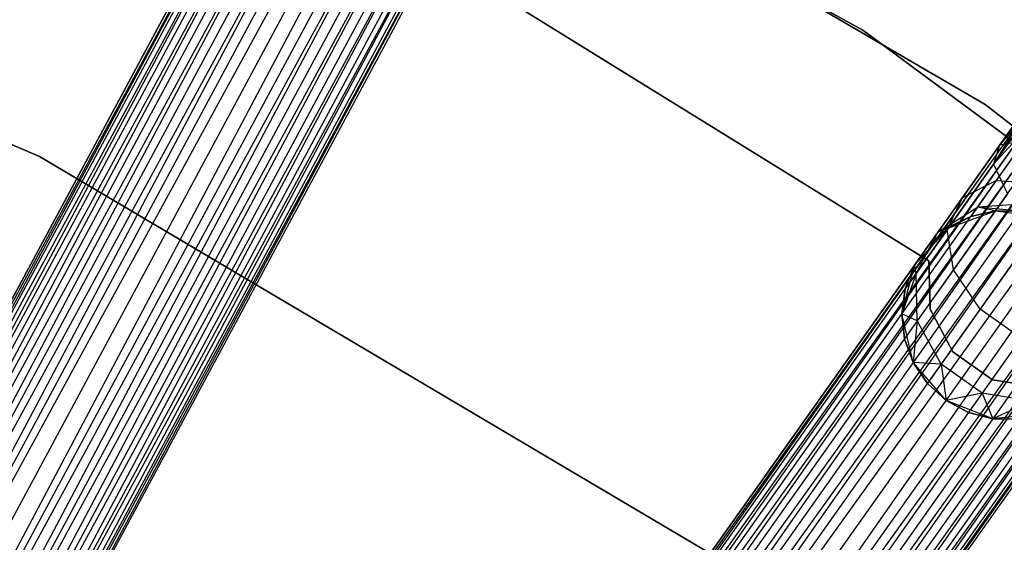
# Model space of a CAD drawing. Extents: x -102 to 101, y -101 to 102.
# Tile 234 of 256: x 25 to 34, y 47 to 52. Entities that reach past the tile are written whole.
import ezdxf

# ---------------------------------------------------------------- set-up
doc = ezdxf.new("R2010")
doc.units = 0
doc.header["$LTSCALE"] = 25.4
doc.layers.get('0').update_dxf_attribs({"linetype": 'CONTINUOUS'})

# ---------------------------------------------------------------- blocks, each defined once
blk = doc.blocks.new('NL2500012268_STL')
at = {"color": 0}
for p, q in [((139.912, 71.5226, 327.3795), (122.2273, 38.5895, 327.6205)), ((122.2273, 38.5895, 327.3795), (139.912, 71.5226, 327.3795)), ((139.912, 71.5226, 327.3795), (122.2273, 38.5895, 327.6205)), ((122.2273, 38.5895, 327.3795), (139.912, 71.5226, 327.3795)), ((122.2273, 38.5895, 327.6205), (139.9628, 71.4953, 327.8546)), ((122.2273, 38.5895, 327.6205), (139.9628, 71.4953, 327.8546)), ((122.2781, 38.5622, 327.1454), (139.912, 71.5226, 327.3795)), ((122.2781, 38.5622, 327.1454), (139.912, 71.5226, 327.3795)), ((122.2781, 38.5622, 327.8546), (139.9628, 71.4953, 327.8546)), ((122.2781, 38.5622, 327.8546), (139.9628, 71.4953, 327.8546)), ((139.9628, 71.4953, 327.8546), (122.3768, 38.5092, 328.0681)), ((139.9628, 71.4953, 327.8546), (122.3768, 38.5092, 328.0681)), ((140.0615, 71.4423, 326.9319), (122.2781, 38.5622, 327.1454)), ((140.0615, 71.4423, 326.9319), (122.2781, 38.5622, 327.1454)), ((122.3768, 38.5092, 326.9319), (140.0615, 71.4423, 326.9319)), ((122.3768, 38.5092, 326.9319), (140.0615, 71.4423, 326.9319)), ((122.5176, 38.4336, 326.7515), (140.0615, 71.4423, 326.9319)), ((122.5176, 38.4336, 326.7515), (140.0615, 71.4423, 326.9319)), ((122.3768, 38.5092, 328.0681), (140.2023, 71.3667, 328.2485)), ((122.3768, 38.5092, 328.0681), (140.2023, 71.3667, 328.2485)), ((122.5176, 38.4336, 328.2485), (140.2023, 71.3667, 328.2485)), ((122.5176, 38.4336, 328.2485), (140.2023, 71.3667, 328.2485)), ((140.2023, 71.3667, 328.2485), (122.6924, 38.3397, 328.3855)), ((140.2023, 71.3667, 328.2485), (122.6924, 38.3397, 328.3855)), ((140.3771, 71.2728, 326.6146), (122.5176, 38.4336, 326.7515)), ((140.3771, 71.2728, 326.6146), (122.5176, 38.4336, 326.7515)), ((122.6924, 38.3397, 326.6146), (140.3771, 71.2728, 326.6146)), ((122.6924, 38.3397, 326.6146), (140.3771, 71.2728, 326.6146)), ((122.891, 38.2331, 326.5291), (140.3771, 71.2728, 326.6146)), ((122.891, 38.2331, 326.5291), (140.3771, 71.2728, 326.6146)), ((122.6924, 38.3397, 328.3855), (140.5757, 71.1662, 328.4709)), ((122.6924, 38.3397, 328.3855), (140.5757, 71.1662, 328.4709)), ((122.891, 38.2331, 328.4709), (140.5757, 71.1662, 328.4709)), ((122.891, 38.2331, 328.4709), (140.5757, 71.1662, 328.4709)), ((122.891, 38.2331, 326.5291), (140.7865, 71.053, 326.5)), ((122.891, 38.2331, 326.5291), (140.7865, 71.053, 326.5)), ((123.1018, 38.1199, 328.5), (140.7865, 71.053, 328.5)), ((123.1018, 38.1199, 328.5), (140.7865, 71.053, 328.5)), ((123.1018, 38.1199, 326.5), (140.7865, 71.053, 326.5)), ((123.1018, 38.1199, 326.5), (140.7865, 71.053, 326.5)), ((123.3127, 38.0067, 326.5291), (140.7865, 71.053, 326.5)), ((123.3127, 38.0067, 326.5291), (140.7865, 71.053, 326.5)), ((123.3127, 38.0067, 328.4709), (140.9974, 70.9398, 328.4709)), ((123.3127, 38.0067, 328.4709), (140.9974, 70.9398, 328.4709)), ((140.9974, 70.9398, 328.4709), (123.5113, 37.9, 328.3855)), ((140.9974, 70.9398, 328.4709), (123.5113, 37.9, 328.3855)), ((141.196, 70.8331, 326.6146), (123.3127, 38.0067, 326.5291)), ((141.196, 70.8331, 326.6146), (123.3127, 38.0067, 326.5291)), ((123.5113, 37.9, 326.6146), (141.196, 70.8331, 326.6146)), ((123.5113, 37.9, 326.6146), (141.196, 70.8331, 326.6146)), ((123.6861, 37.8062, 326.7515), (141.196, 70.8331, 326.6146)), ((123.6861, 37.8062, 326.7515), (141.196, 70.8331, 326.6146)), ((123.5113, 37.9, 328.3855), (141.3708, 70.7393, 328.2485)), ((123.5113, 37.9, 328.3855), (141.3708, 70.7393, 328.2485)), ((123.6861, 37.8062, 328.2485), (141.3708, 70.7393, 328.2485)), ((123.6861, 37.8062, 328.2485), (141.3708, 70.7393, 328.2485)), ((141.5116, 70.6636, 326.9319), (123.6861, 37.8062, 326.7515)), ((141.5116, 70.6636, 326.9319), (123.6861, 37.8062, 326.7515)), ((141.3708, 70.7393, 328.2485), (123.8269, 37.7305, 328.0681)), ((141.3708, 70.7393, 328.2485), (123.8269, 37.7305, 328.0681)), ((123.8269, 37.7305, 326.9319), (141.5116, 70.6636, 326.9319)), ((123.8269, 37.7305, 326.9319), (141.5116, 70.6636, 326.9319)), ((123.9256, 37.6775, 327.1454), (141.5116, 70.6636, 326.9319)), ((123.9256, 37.6775, 327.1454), (141.5116, 70.6636, 326.9319)), ((123.8269, 37.7305, 328.0681), (141.6103, 70.6106, 327.8546)), ((123.8269, 37.7305, 328.0681), (141.6103, 70.6106, 327.8546)), ((123.9256, 37.6775, 327.8546), (141.6103, 70.6106, 327.8546)), ((123.9256, 37.6775, 327.8546), (141.6103, 70.6106, 327.8546)), ((141.6611, 70.5833, 327.3795), (123.9256, 37.6775, 327.1454)), ((141.6611, 70.5833, 327.3795), (123.9256, 37.6775, 327.1454)), ((141.6103, 70.6106, 327.8546), (123.9764, 37.6502, 327.6205)), ((141.6103, 70.6106, 327.8546), (123.9764, 37.6502, 327.6205)), ((123.9764, 37.6502, 327.3795), (141.6611, 70.5833, 327.3795)), ((123.9764, 37.6502, 327.6205), (141.6611, 70.5833, 327.3795)), ((123.9764, 37.6502, 327.6205), (141.6611, 70.5833, 327.3795)), ((123.9764, 37.6502, 327.3795), (141.6611, 70.5833, 327.3795)), ((148.4195, 66.4009, 327.3795), (126.8218, 35.8907, 327.6205)), ((126.8218, 35.8907, 327.3795), (148.4195, 66.4009, 327.3795)), ((148.4195, 66.4009, 327.3795), (126.8218, 35.8907, 327.6205)), ((126.8218, 35.8907, 327.3795), (148.4195, 66.4009, 327.3795)), ((126.8218, 35.8907, 327.6205), (148.4666, 66.3676, 327.8546)), ((126.8218, 35.8907, 327.6205), (148.4666, 66.3676, 327.8546)), ((126.8689, 35.8574, 327.1454), (148.4195, 66.4009, 327.3795)), ((126.8689, 35.8574, 327.1454), (148.4195, 66.4009, 327.3795)), ((126.8689, 35.8574, 327.8546), (148.4666, 66.3676, 327.8546)), ((126.8689, 35.8574, 327.8546), (148.4666, 66.3676, 327.8546)), ((148.4666, 66.3676, 327.8546), (126.9603, 35.7926, 328.0681)), ((148.4666, 66.3676, 327.8546), (126.9603, 35.7926, 328.0681)), ((148.5581, 66.3029, 326.9319), (126.8689, 35.8574, 327.1454)), ((148.5581, 66.3029, 326.9319), (126.8689, 35.8574, 327.1454)), ((126.9603, 35.7926, 326.9319), (148.5581, 66.3029, 326.9319)), ((126.9603, 35.7926, 326.9319), (148.5581, 66.3029, 326.9319)), ((127.0908, 35.7003, 326.7515), (148.5581, 66.3029, 326.9319)), ((127.0908, 35.7003, 326.7515), (148.5581, 66.3029, 326.9319)), ((126.9603, 35.7926, 328.0681), (148.6886, 66.2105, 328.2485)), ((126.9603, 35.7926, 328.0681), (148.6886, 66.2105, 328.2485)), ((127.0908, 35.7003, 328.2485), (148.6886, 66.2105, 328.2485)), ((127.0908, 35.7003, 328.2485), (148.6886, 66.2105, 328.2485)), ((148.6886, 66.2105, 328.2485), (127.2527, 35.5856, 328.3855)), ((148.6886, 66.2105, 328.2485), (127.2527, 35.5856, 328.3855)), ((148.8505, 66.0959, 326.6146), (127.0908, 35.7003, 326.7515)), ((148.8505, 66.0959, 326.6146), (127.0908, 35.7003, 326.7515)), ((127.2527, 35.5856, 326.6146), (148.8505, 66.0959, 326.6146)), ((127.2527, 35.5856, 326.6146), (148.8505, 66.0959, 326.6146)), ((127.4367, 35.4554, 326.5291), (148.8505, 66.0959, 326.6146)), ((127.4367, 35.4554, 326.5291), (148.8505, 66.0959, 326.6146)), ((127.2527, 35.5856, 328.3855), (149.0345, 65.9656, 328.4709)), ((127.2527, 35.5856, 328.3855), (149.0345, 65.9656, 328.4709)), ((127.4367, 35.4554, 328.4709), (149.0345, 65.9656, 328.4709)), ((127.4367, 35.4554, 328.4709), (149.0345, 65.9656, 328.4709)), ((127.4367, 35.4554, 326.5291), (149.2298, 65.8274, 326.5)), ((127.4367, 35.4554, 326.5291), (149.2298, 65.8274, 326.5)), ((127.632, 35.3171, 328.5), (149.2298, 65.8274, 328.5)), ((127.632, 35.3171, 328.5), (149.2298, 65.8274, 328.5)), ((127.632, 35.3171, 326.5), (149.2298, 65.8274, 326.5)), ((127.632, 35.3171, 326.5), (149.2298, 65.8274, 326.5)), ((127.8274, 35.1789, 326.5291), (149.2298, 65.8274, 326.5)), ((127.8274, 35.1789, 326.5291), (149.2298, 65.8274, 326.5)), ((127.8274, 35.1789, 328.4709), (149.4251, 65.6891, 328.4709)), ((127.8274, 35.1789, 328.4709), (149.4251, 65.6891, 328.4709)), ((149.4251, 65.6891, 328.4709), (128.0113, 35.0486, 328.3855)), ((149.4251, 65.6891, 328.4709), (128.0113, 35.0486, 328.3855)), ((149.6091, 65.5589, 326.6146), (127.8274, 35.1789, 326.5291)), ((149.6091, 65.5589, 326.6146), (127.8274, 35.1789, 326.5291)), ((128.0113, 35.0486, 326.6146), (149.6091, 65.5589, 326.6146)), ((128.0113, 35.0486, 326.6146), (149.6091, 65.5589, 326.6146)), ((128.1733, 34.934, 326.7515), (149.6091, 65.5589, 326.6146)), ((128.1733, 34.934, 326.7515), (149.6091, 65.5589, 326.6146)), ((128.0113, 35.0486, 328.3855), (149.771, 65.4442, 328.2485)), ((128.0113, 35.0486, 328.3855), (149.771, 65.4442, 328.2485)), ((128.1733, 34.934, 328.2485), (149.771, 65.4442, 328.2485)), ((128.1733, 34.934, 328.2485), (149.771, 65.4442, 328.2485)), ((149.771, 65.4442, 328.2485), (128.3038, 34.8416, 328.0681)), ((149.771, 65.4442, 328.2485), (128.3038, 34.8416, 328.0681)), ((149.9015, 65.3519, 326.9319), (128.1733, 34.934, 326.7515)), ((149.9015, 65.3519, 326.9319), (128.1733, 34.934, 326.7515)), ((128.3038, 34.8416, 326.9319), (149.9015, 65.3519, 326.9319)), ((128.3038, 34.8416, 326.9319), (149.9015, 65.3519, 326.9319)), ((128.3952, 34.7769, 327.1454), (149.9015, 65.3519, 326.9319)), ((128.3952, 34.7769, 327.1454), (149.9015, 65.3519, 326.9319)), ((128.3038, 34.8416, 328.0681), (149.9929, 65.2871, 327.8546)), ((128.3038, 34.8416, 328.0681), (149.9929, 65.2871, 327.8546)), ((128.3952, 34.7769, 327.8546), (149.9929, 65.2871, 327.8546)), ((128.3952, 34.7769, 327.8546), (149.9929, 65.2871, 327.8546)), ((150.04, 65.2538, 327.3795), (128.3952, 34.7769, 327.1454)), ((150.04, 65.2538, 327.3795), (128.3952, 34.7769, 327.1454)), ((149.9929, 65.2871, 327.8546), (128.4423, 34.7436, 327.6205)), ((149.9929, 65.2871, 327.8546), (128.4423, 34.7436, 327.6205)), ((128.4423, 34.7436, 327.3795), (150.04, 65.2538, 327.3795)), ((128.4423, 34.7436, 327.6205), (150.04, 65.2538, 327.3795)), ((128.4423, 34.7436, 327.6205), (150.04, 65.2538, 327.3795)), ((128.4423, 34.7436, 327.3795), (150.04, 65.2538, 327.3795)), ((136.1989, 52.0709, 19), (129.1144, 56.0049, 19)), ((129.1144, 56.0049, 20), (136.1989, 52.0709, 20)), ((136.1989, 52.0709, 19), (129.1144, 56.0049, 19)), ((129.1144, 56.0049, 20), (136.1989, 52.0709, 20)), ((130.3617, 55.4542, 26.5), (137.3636, 51.3621, 26.5)), ((137.3636, 51.3621, 17), (130.3617, 55.4542, 17)), ((137.3636, 51.3621, 17), (130.3617, 55.4542, 17)), ((130.3617, 55.4542, 26.5), (137.3636, 51.3621, 26.5)), ((128.3537, 50.8675, 21), (121.3436, 53.84, 21)), ((121.3436, 53.84, 23), (128.3537, 50.8675, 23)), ((121.3436, 53.84, 23), (128.3537, 50.8675, 23)), ((128.3537, 50.8675, 21), (121.3436, 53.84, 21)), ((132.056, 52.826, 23), (136.8282, 49.8713, 23)), ((136.8282, 49.8713, 21), (132.056, 52.826, 21)), ((136.8282, 49.8713, 21), (132.056, 52.826, 21)), ((132.056, 52.826, 23), (136.8282, 49.8713, 23)), ((142.7092, 47.2459, 19), (136.1989, 52.0709, 19)), ((136.1989, 52.0709, 19), (136.1989, 52.0709, 20)), ((136.1989, 52.0709, 20), (142.7092, 47.2459, 20)), ((136.1989, 52.0709, 19), (136.1989, 52.0709, 20)), ((142.7092, 47.2459, 19), (136.1989, 52.0709, 19)), ((136.1989, 52.0709, 20), (142.7092, 47.2459, 20)), ((137.9151, 51.5617, 27.6205), (137.4415, 50.7929, 27.6754)), ((137.9151, 51.5617, 27.6205), (137.4415, 50.7929, 27.6754)), ((137.9621, 51.5283, 27.8546), (137.4415, 50.7929, 27.6754)), ((137.9621, 51.5283, 27.8546), (137.4415, 50.7929, 27.6754)), ((137.9151, 51.5617, 27.3795), (137.4995, 50.9746, 27.2364)), ((137.9151, 51.5617, 27.6205), (137.4995, 50.9746, 27.2364)), ((137.9151, 51.5617, 27.6205), (137.4995, 50.9746, 27.2364)), ((137.9151, 51.5617, 27.3795), (137.4995, 50.9746, 27.2364)), ((137.9621, 51.5283, 27.1454), (137.4995, 50.9746, 27.2364)), ((137.9621, 51.5283, 27.1454), (137.4995, 50.9746, 27.2364)), ((138.0536, 51.4636, 28.0681), (137.4415, 50.7929, 27.6754)), ((138.0536, 51.4636, 28.0681), (137.4415, 50.7929, 27.6754)), ((137.3636, 51.3621, 26.5), (143.7715, 46.3911, 26.5)), ((143.7715, 46.3911, 17), (137.3636, 51.3621, 17)), ((137.3636, 51.3621, 17), (137.3636, 51.3621, 26.5)), ((137.3636, 51.3621, 17), (137.3636, 51.3621, 26.5)), ((143.7715, 46.3911, 17), (137.3636, 51.3621, 17)), ((137.3636, 51.3621, 26.5), (143.7715, 46.3911, 26.5)), ((137.4995, 50.9746, 27.2364), (137.1472, 50.477, 26.829)), ((137.4995, 50.9746, 27.2364), (137.1472, 50.477, 26.829)), ((137.4995, 50.9746, 27.2364), (137.4415, 50.7929, 27.6754)), ((137.4995, 50.9746, 27.2364), (137.4415, 50.7929, 27.6754)), ((137.737, 51.0164, 26.8229), (137.4686, 50.6372, 26.5125)), ((137.737, 51.0164, 26.8229), (137.4686, 50.6372, 26.5125)), ((137.737, 51.0164, 26.8229), (137.4995, 50.9746, 27.2364)), ((137.737, 51.0164, 26.8229), (137.4995, 50.9746, 27.2364)), ((134.9051, 46.9871, 21), (128.3537, 50.8675, 21)), ((128.3537, 50.8675, 23), (134.9051, 46.9871, 23)), ((128.3537, 50.8675, 23), (134.9051, 46.9871, 23)), ((128.3537, 50.8675, 23), (128.3537, 50.8675, 21)), ((134.9051, 46.9871, 21), (128.3537, 50.8675, 21)), ((128.3537, 50.8675, 23), (128.3537, 50.8675, 21)), ((137.4415, 50.7929, 27.6754), (137.0002, 50.1694, 27.165)), ((137.4415, 50.7929, 27.6754), (137.0002, 50.1694, 27.165)), ((137.4415, 50.7929, 27.6754), (137.5764, 50.5128, 28.0393)), ((137.4415, 50.7929, 27.6754), (137.5764, 50.5128, 28.0393)), ((137.1472, 50.477, 26.829), (137.4686, 50.6372, 26.5125)), ((137.1472, 50.477, 26.829), (137.4686, 50.6372, 26.5125)), ((137.4686, 50.6372, 26.5125), (137.2892, 50.3838, 26.048)), ((137.4686, 50.6372, 26.5125), (137.2892, 50.3838, 26.048)), ((137.4686, 50.6372, 26.5125), (137.8906, 50.6134, 26.2881)), ((137.4686, 50.6372, 26.5125), (137.8906, 50.6134, 26.2881)), ((137.1472, 50.477, 26.829), (136.9118, 50.1444, 26.2192)), ((137.1472, 50.477, 26.829), (136.9118, 50.1444, 26.2192)), ((137.0002, 50.1694, 27.165), (137.1472, 50.477, 26.829)), ((137.0002, 50.1694, 27.165), (137.1472, 50.477, 26.829)), ((137.5764, 50.5128, 28.0393), (137.0612, 49.785, 27.4435)), ((137.5764, 50.5128, 28.0393), (137.0612, 49.785, 27.4435)), ((136.9118, 50.1444, 26.2192), (137.2892, 50.3838, 26.048)), ((136.9118, 50.1444, 26.2192), (137.2892, 50.3838, 26.048)), ((137.2892, 50.3838, 26.048), (137.2262, 50.2949, 25.5)), ((137.2892, 50.3838, 26.048), (137.2262, 50.2949, 25.5)), ((137.7511, 50.4162, 25.9265), (137.2892, 50.3838, 26.048)), ((137.7511, 50.4162, 25.9265), (137.2892, 50.3838, 26.048)), ((137.702, 50.3469, 25.5), (137.2892, 50.3838, 26.048)), ((137.702, 50.3469, 25.5), (137.2892, 50.3838, 26.048)), ((137.461, 50.3498, 25.5), (137.2892, 50.3838, 26.048)), ((137.461, 50.3498, 25.5), (137.2892, 50.3838, 26.048)), ((137.2262, 50.2949, 25.5), (136.9118, 50.1444, 26.2192)), ((137.2262, 50.2949, 25.5), (136.9118, 50.1444, 26.2192)), ((137.0115, 50.1854, 21), (137.461, 50.3498, 21)), ((137.0115, 50.1854, 21), (137.461, 50.3498, 21)), ((137.2262, 50.2949, 25.5), (137.0115, 50.1854, 25.5)), ((137.0115, 50.1854, 21), (137.2262, 50.2949, 25.5)), ((137.2262, 50.2949, 25.5), (137.0115, 50.1854, 25.5)), ((137.0115, 50.1854, 21), (137.2262, 50.2949, 25.5)), ((137.461, 50.3498, 25.5), (137.2262, 50.2949, 25.5)), ((137.2262, 50.2949, 25.5), (137.461, 50.3498, 21)), ((137.2262, 50.2949, 25.5), (137.461, 50.3498, 21)), ((137.461, 50.3498, 25.5), (137.2262, 50.2949, 25.5)), ((137.461, 50.3498, 21), (137.9354, 50.2865, 21)), ((137.702, 50.3469, 25.5), (137.461, 50.3498, 25.5)), ((137.461, 50.3498, 21), (137.702, 50.3469, 25.5)), ((137.461, 50.3498, 21), (137.9354, 50.2865, 21)), ((137.461, 50.3498, 25.5), (137.461, 50.3498, 21)), ((137.461, 50.3498, 25.5), (137.461, 50.3498, 21)), ((137.702, 50.3469, 25.5), (137.461, 50.3498, 25.5)), ((137.461, 50.3498, 21), (137.702, 50.3469, 25.5)), ((137.8731, 50.1984, 28.2448), (137.3162, 49.4117, 27.6008)), ((137.8731, 50.1984, 28.2448), (137.3162, 49.4117, 27.6008)), ((136.6899, 49.8309, 21), (137.0115, 50.1854, 21)), ((136.6899, 49.8309, 21), (137.0115, 50.1854, 21)), ((136.9118, 50.1444, 26.2192), (136.6899, 49.8309, 25.5)), ((136.9118, 50.1444, 26.2192), (136.6899, 49.8309, 25.5)), ((137.0002, 50.1694, 27.165), (136.7053, 49.7528, 26.4011)), ((137.0002, 50.1694, 27.165), (136.7053, 49.7528, 26.4011)), ((136.7053, 49.7528, 26.4011), (136.9118, 50.1444, 26.2192)), ((136.7053, 49.7528, 26.4011), (136.9118, 50.1444, 26.2192)), ((137.0115, 50.1854, 25.5), (136.8291, 50.0277, 25.5)), ((136.8291, 50.0277, 25.5), (137.0115, 50.1854, 21)), ((136.8291, 50.0277, 25.5), (137.0115, 50.1854, 21)), ((137.0115, 50.1854, 25.5), (136.8291, 50.0277, 25.5)), ((136.9118, 50.1444, 26.2192), (136.8291, 50.0277, 25.5)), ((136.9118, 50.1444, 26.2192), (136.8291, 50.0277, 25.5)), ((137.0115, 50.1854, 25.5), (136.9118, 50.1444, 26.2192)), ((137.0115, 50.1854, 25.5), (136.9118, 50.1444, 26.2192)), ((137.0612, 49.785, 27.4435), (137.0002, 50.1694, 27.165)), ((137.0612, 49.785, 27.4435), (137.0002, 50.1694, 27.165)), ((137.0115, 50.1854, 25.5), (137.0115, 50.1854, 21)), ((137.0115, 50.1854, 25.5), (137.0115, 50.1854, 21)), ((136.6899, 49.8309, 21), (136.8291, 50.0277, 25.5)), ((136.6899, 49.8309, 21), (136.8291, 50.0277, 25.5)), ((136.5698, 49.3676, 21), (136.6899, 49.8309, 21)), ((136.5698, 49.3676, 21), (136.6899, 49.8309, 21)), ((136.6899, 49.8309, 25.5), (136.6017, 49.6065, 25.5)), ((136.6017, 49.6065, 25.5), (136.6899, 49.8309, 21)), ((136.6017, 49.6065, 25.5), (136.6899, 49.8309, 21)), ((136.6899, 49.8309, 25.5), (136.6017, 49.6065, 25.5)), ((136.7053, 49.7528, 26.4011), (136.6899, 49.8309, 25.5)), ((136.7053, 49.7528, 26.4011), (136.6899, 49.8309, 25.5)), ((136.6899, 49.8309, 25.5), (136.6899, 49.8309, 21)), ((136.6899, 49.8309, 25.5), (136.6899, 49.8309, 21)), ((136.8282, 49.8713, 23), (136.8282, 49.8713, 21)), ((136.8282, 49.8713, 23), (136.8282, 49.8713, 21)), ((136.8282, 49.8713, 23), (136.8396, 49.4106, 23)), ((136.8396, 49.4106, 21), (136.8282, 49.8713, 21)), ((136.8396, 49.4106, 21), (136.8282, 49.8713, 21)), ((136.8282, 49.8713, 23), (136.8396, 49.4106, 23)), ((136.7053, 49.7528, 26.4011), (136.5698, 49.3676, 25.5)), ((136.7053, 49.7528, 26.4011), (136.5698, 49.3676, 25.5)), ((136.7053, 49.7528, 26.4011), (136.6017, 49.6065, 25.5)), ((136.7053, 49.7528, 26.4011), (136.6017, 49.6065, 25.5)), ((136.7169, 49.2987, 26.5518), (136.7053, 49.7528, 26.4011)), ((136.7169, 49.2987, 26.5518), (136.7053, 49.7528, 26.4011)), ((137.0612, 49.785, 27.4435), (136.7169, 49.2987, 26.5518)), ((137.0612, 49.785, 27.4435), (136.7169, 49.2987, 26.5518)), ((137.3162, 49.4117, 27.6008), (137.0612, 49.785, 27.4435)), ((137.3162, 49.4117, 27.6008), (137.0612, 49.785, 27.4435)), ((136.6017, 49.6065, 25.5), (136.5698, 49.3676, 25.5)), ((136.5698, 49.3676, 21), (136.6017, 49.6065, 25.5)), ((136.6017, 49.6065, 25.5), (136.5698, 49.3676, 25.5)), ((136.5698, 49.3676, 21), (136.6017, 49.6065, 25.5)), ((136.6788, 48.9015, 21), (136.5698, 49.3676, 21)), ((136.7169, 49.2987, 26.5518), (136.5698, 49.3676, 25.5)), ((136.5698, 49.3676, 25.5), (136.596, 49.1279, 25.5)), ((136.7169, 49.2987, 26.5518), (136.5698, 49.3676, 25.5)), ((136.596, 49.1279, 25.5), (136.5698, 49.3676, 21)), ((136.6788, 48.9015, 21), (136.5698, 49.3676, 21)), ((136.596, 49.1279, 25.5), (136.5698, 49.3676, 21)), ((136.5698, 49.3676, 25.5), (136.596, 49.1279, 25.5)), ((136.5698, 49.3676, 25.5), (136.5698, 49.3676, 21)), ((136.5698, 49.3676, 25.5), (136.5698, 49.3676, 21)), ((136.8396, 49.4106, 23), (136.8396, 49.4106, 21)), ((136.8396, 49.4106, 23), (136.8396, 49.4106, 21)), ((136.8396, 49.4106, 23), (137.0564, 49.0039, 23)), ((137.0564, 49.0039, 21), (136.8396, 49.4106, 21)), ((137.0564, 49.0039, 21), (136.8396, 49.4106, 21)), ((136.8396, 49.4106, 23), (137.0564, 49.0039, 23)), ((137.3162, 49.4117, 27.6008), (136.9441, 48.8861, 26.6369)), ((137.3162, 49.4117, 27.6008), (136.9441, 48.8861, 26.6369)), ((137.7068, 49.1352, 27.6008), (137.3162, 49.4117, 27.6008)), ((137.7068, 49.1352, 27.6008), (137.3162, 49.4117, 27.6008)), ((136.7169, 49.2987, 26.5518), (136.596, 49.1279, 25.5)), ((136.7169, 49.2987, 26.5518), (136.596, 49.1279, 25.5)), ((136.7169, 49.2987, 26.5518), (136.6788, 48.9015, 25.5)), ((136.7169, 49.2987, 26.5518), (136.6788, 48.9015, 25.5)), ((136.9441, 48.8861, 26.6369), (136.7169, 49.2987, 26.5518)), ((136.9441, 48.8861, 26.6369), (136.7169, 49.2987, 26.5518)), ((136.596, 49.1279, 25.5), (136.6788, 48.9015, 25.5)), ((136.6788, 48.9015, 21), (136.596, 49.1279, 25.5)), ((136.596, 49.1279, 25.5), (136.6788, 48.9015, 25.5)), ((136.6788, 48.9015, 21), (136.596, 49.1279, 25.5)), ((137.7068, 49.1352, 27.6008), (137.3347, 48.6096, 26.6369)), ((137.7068, 49.1352, 27.6008), (137.3347, 48.6096, 26.6369)), ((137.0564, 49.0039, 23), (137.0564, 49.0039, 21)), ((137.0564, 49.0039, 23), (137.0564, 49.0039, 21)), ((137.0564, 49.0039, 23), (137.4326, 48.7376, 23)), ((137.4326, 48.7376, 21), (137.0564, 49.0039, 21)), ((137.4326, 48.7376, 21), (137.0564, 49.0039, 21)), ((137.0564, 49.0039, 23), (137.4326, 48.7376, 23)), ((136.992, 48.5395, 21), (136.6788, 48.9015, 21)), ((136.9441, 48.8861, 26.6369), (136.6788, 48.9015, 25.5)), ((136.6788, 48.9015, 25.5), (136.8134, 48.7015, 25.5)), ((136.9441, 48.8861, 26.6369), (136.6788, 48.9015, 25.5)), ((136.8134, 48.7015, 25.5), (136.6788, 48.9015, 21)), ((136.992, 48.5395, 21), (136.6788, 48.9015, 21)), ((136.8134, 48.7015, 25.5), (136.6788, 48.9015, 21)), ((136.6788, 48.9015, 25.5), (136.8134, 48.7015, 25.5)), ((136.6788, 48.9015, 25.5), (136.6788, 48.9015, 21)), ((136.6788, 48.9015, 25.5), (136.6788, 48.9015, 21)), ((136.9441, 48.8861, 26.6369), (136.8134, 48.7015, 25.5)), ((136.9441, 48.8861, 26.6369), (136.8134, 48.7015, 25.5)), ((137.3347, 48.6096, 26.6369), (136.9441, 48.8861, 26.6369)), ((136.9441, 48.8861, 26.6369), (136.992, 48.5395, 25.5)), ((136.9441, 48.8861, 26.6369), (136.992, 48.5395, 25.5)), ((137.3347, 48.6096, 26.6369), (136.9441, 48.8861, 26.6369)), ((136.8134, 48.7015, 25.5), (136.992, 48.5395, 25.5)), ((136.8134, 48.7015, 25.5), (136.992, 48.5395, 25.5)), ((136.8134, 48.7015, 25.5), (136.992, 48.5395, 21)), ((136.8134, 48.7015, 25.5), (136.992, 48.5395, 21)), ((137.4326, 48.7376, 23), (137.4326, 48.7376, 21)), ((137.4326, 48.7376, 23), (137.4326, 48.7376, 21)), ((137.4326, 48.7376, 23), (137.8882, 48.6683, 23)), ((137.8882, 48.6683, 21), (137.4326, 48.7376, 21)), ((137.8882, 48.6683, 21), (137.4326, 48.7376, 21)), ((137.4326, 48.7376, 23), (137.8882, 48.6683, 23)), ((137.3347, 48.6096, 26.6369), (136.992, 48.5395, 25.5)), ((137.3347, 48.6096, 26.6369), (136.992, 48.5395, 25.5)), ((137.3347, 48.6096, 26.6369), (137.2041, 48.425, 25.5)), ((137.3347, 48.6096, 26.6369), (137.2041, 48.425, 25.5)), ((137.7994, 48.5324, 26.5518), (137.3347, 48.6096, 26.6369)), ((137.3347, 48.6096, 26.6369), (137.4375, 48.3645, 25.5)), ((137.3347, 48.6096, 26.6369), (137.4375, 48.3645, 25.5)), ((137.7994, 48.5324, 26.5518), (137.3347, 48.6096, 26.6369)), ((137.4375, 48.3645, 21), (136.992, 48.5395, 21)), ((136.992, 48.5395, 25.5), (137.2041, 48.425, 25.5)), ((137.4375, 48.3645, 21), (136.992, 48.5395, 21)), ((137.2041, 48.425, 25.5), (136.992, 48.5395, 21)), ((136.992, 48.5395, 25.5), (137.2041, 48.425, 25.5)), ((136.992, 48.5395, 25.5), (136.992, 48.5395, 21)), ((137.2041, 48.425, 25.5), (136.992, 48.5395, 21)), ((136.992, 48.5395, 25.5), (136.992, 48.5395, 21)), ((137.7994, 48.5324, 26.5518), (137.4375, 48.3645, 25.5)), ((137.7994, 48.5324, 26.5518), (137.4375, 48.3645, 25.5)), ((137.2041, 48.425, 25.5), (137.4375, 48.3645, 25.5)), ((137.4375, 48.3645, 21), (137.2041, 48.425, 25.5)), ((137.2041, 48.425, 25.5), (137.4375, 48.3645, 25.5)), ((137.4375, 48.3645, 21), (137.2041, 48.425, 25.5)), ((137.9133, 48.4166, 21), (137.4375, 48.3645, 21)), ((137.9133, 48.4166, 21), (137.4375, 48.3645, 21)), ((137.4375, 48.3645, 25.5), (137.6785, 48.3617, 25.5)), ((137.6785, 48.3617, 25.5), (137.4375, 48.3645, 21)), ((137.6785, 48.3617, 25.5), (137.4375, 48.3645, 21)), ((137.4375, 48.3645, 25.5), (137.6785, 48.3617, 25.5)), ((137.4375, 48.3645, 25.5), (137.4375, 48.3645, 21)), ((137.4375, 48.3645, 25.5), (137.4375, 48.3645, 21))]:
    blk.add_line(p, q, dxfattribs=at)

msp = doc.modelspace()

# ---------------------------------------------------------------- block references
at = {"color": 0}
msp.add_blockref('NL2500012268_STL', (-103.3687, -0.0813, -1716.9276), dxfattribs=at)

doc.saveas('drawing.dxf')
